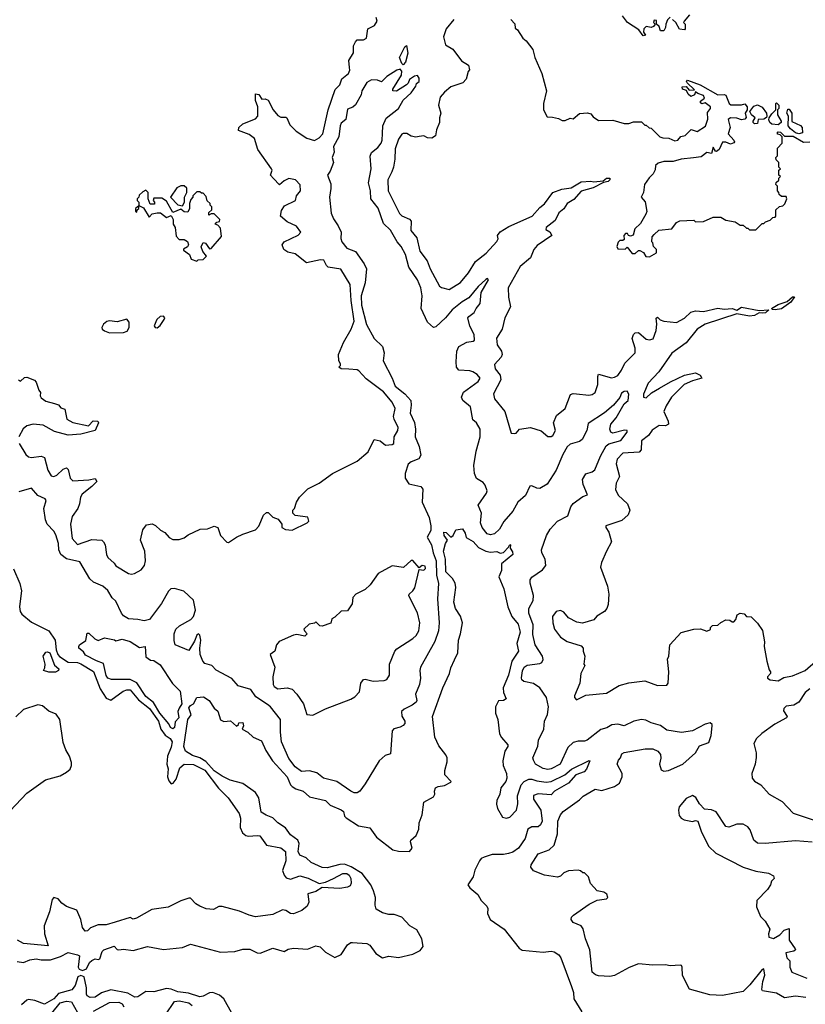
# Model space of a CAD drawing. Extents: x 2472589 to 2662339, y 701009 to 849030.
# Tile 94 of 256: x 2558761 to 2563706, y 749912 to 756114. Entities that reach past the tile are written whole.
import ezdxf

# ---------------------------------------------------------------- set-up
doc = ezdxf.new("R2010")
doc.units = 0

msp = doc.modelspace()

# ---------------------------------------------------------------- linework, layer by layer
at = {"layer": '0CON05XD'}
for points in [[(2562977.5, 756145), (2562942.5, 756105), (2562940, 756095), (2562950, 756085), (2562950, 756055), (2562945, 756050), (2562913.6, 756053.6), (2562890, 756095), (2562870, 756115)], [(2559215, 753173.8), (2559154.2, 753125), (2559142.5, 753105), (2559137.5, 753065), (2559126.2, 753035), (2559090, 752985), (2559080, 752935), (2559091.4, 752845), (2559125, 752808.8), (2559215, 752838.6), (2559276.7, 752835), (2559288.8, 752825), (2559298, 752805), (2559306, 752745), (2559316.2, 752725), (2559355, 752690), (2559365, 752672.5), (2559446.1, 752626.1), (2559465, 752621.2), (2559483.9, 752626.1), (2559525, 752647.5), (2559546.7, 752675), (2559552, 752705), (2559548, 752765), (2559520, 752835), (2559535, 752900), (2559558.3, 752931.7), (2559595, 752937.5), (2559615, 752927.5), (2559647.7, 752897.7), (2559675, 752882.5), (2559701.2, 752851.2), (2559725, 752838.8), (2559765, 752840), (2559795, 752850), (2559821.2, 752868.8), (2559896.1, 752903.9), (2559943, 752907), (2559985, 752923.3), (2560007.5, 752915), (2560024.4, 752864.4), (2560065, 752822.5), (2560075, 752820), (2560126, 752854), (2560165, 752873.8), (2560245, 752900), (2560266.7, 752923.3), (2560295, 752992.5), (2560315, 753010), (2560325, 753010), (2560355, 752980), (2560388.3, 752968.3), (2560410, 752935), (2560410, 752915), (2560433, 752903), (2560475, 752897.5), (2560570, 752945), (2560580, 752955), (2560575, 752980), (2560495, 752990), (2560480, 753005), (2560480, 753025), (2560490, 753035), (2560502.5, 753075), (2560522.5, 753105), (2560575, 753157.5), (2560646.1, 753193.9), (2560730, 753255), (2560885, 753332.5), (2560955, 753392.5), (2560991.7, 753468.3), (2561030, 753460), (2561063.6, 753433.6), (2561105, 753437.5), (2561116.1, 753443.9), (2561118.8, 753485), (2561140, 753525), (2561142.5, 753545), (2561117.3, 753597.3), (2561114, 753615), (2561124, 753665), (2561104.2, 753705), (2561049.8, 753769.8), (2560940.6, 753850.6), (2560895, 753902.5), (2560885, 753908.6), (2560832.3, 753912.3), (2560783.6, 753913.6), (2560770, 753925), (2560780, 753935), (2560780, 753945), (2560770, 753965), (2560767.5, 754005), (2560799.3, 754080.7), (2560847.5, 754165), (2560865.8, 754214.2), (2560847.1, 754345), (2560841.2, 754445), (2560782.5, 754542.5), (2560703.3, 754555), (2560692, 754565), (2560675, 754598.8), (2560655, 754600), (2560565, 754581.2), (2560495, 754638.8), (2560448.3, 754648.3), (2560423.3, 754665), (2560413.8, 754695), (2560426.1, 754713.9), (2560512.7, 754757.3), (2560530, 754775), (2560502.3, 754812.3), (2560445, 754840), (2560403.3, 754875), (2560408.3, 754911.7), (2560428.3, 754941.7), (2560496, 754975), (2560503.3, 755005), (2560527.5, 755035), (2560527, 755073), (2560497.5, 755105), (2560455, 755112.5), (2560425, 755097.5), (2560395, 755072.5), (2560357.5, 755112.5), (2560340, 755135), (2560349.2, 755165), (2560345.8, 755175), (2560260, 755295), (2560238.8, 755365), (2560205, 755390.8), (2560138, 755415), (2560140.6, 755435), (2560165, 755458), (2560245, 755488.8), (2560260, 755505), (2560258.8, 755565), (2560244.1, 755604.1), (2560244, 755646), (2560265, 755643.3), (2560285, 755613.3), (2560305, 755616), (2560325, 755607.1), (2560355.7, 755545), (2560385, 755510), (2560405, 755499.2), (2560435, 755500), (2560442.5, 755495), (2560461.7, 755451.7), (2560501.9, 755411.9), (2560567.3, 755367.3), (2560617, 755353), (2560645, 755369.2), (2560668.9, 755395), (2560702.9, 755545), (2560746.4, 755673.6), (2560775, 755702.5), (2560788.7, 755741.3), (2560829.4, 755775), (2560837.9, 755795), (2560836.7, 755813.3), (2560833.4, 755856.6), (2560861.4, 755905), (2560861.7, 755948.3), (2560873.8, 755975), (2560885, 755986.7), (2560925, 755986.7), (2560943, 755997), (2560952.5, 756055), (2560995, 756076.7), (2561010.8, 756105), (2561005, 756128)], [(2561492.5, 756115), (2561444.4, 756055.6), (2561428.1, 756005), (2561440.8, 755955), (2561487.4, 755927.4), (2561542.5, 755855), (2561586.4, 755826.4), (2561591.7, 755798.3), (2561583, 755787), (2561571.7, 755738.3), (2561550, 755715), (2561475, 755690), (2561435, 755657.5), (2561407.5, 755625), (2561397.5, 755575), (2561412.5, 755525), (2561403.3, 755495), (2561403.3, 755465), (2561385, 755420), (2561378.3, 755381.7), (2561355, 755367.5), (2561328.3, 755368.3), (2561305, 755382.5), (2561275, 755376.7), (2561253.6, 755373.6), (2561225, 755380), (2561197, 755397), (2561175, 755397.5), (2561165, 755392.5), (2561145, 755360), (2561125, 755300), (2561122.5, 755235), (2561112.9, 755185), (2561104, 755155), (2561077.1, 755105), (2561080.6, 755035), (2561151.7, 754891.7), (2561165, 754877.1), (2561215, 754857.5), (2561224.2, 754845), (2561223.1, 754785), (2561259.4, 754739.4), (2561278.6, 754655), (2561324.6, 754594.6), (2561344.5, 754545), (2561403.8, 754435), (2561415.9, 754425.9), (2561465, 754413.8), (2561535, 754457.1), (2561585, 754518), (2561629.7, 754590.3), (2561696.5, 754643.5), (2561765, 754716.7), (2561773, 754733), (2561768.8, 754755), (2561785, 754778), (2561838.9, 754811.1), (2561986.9, 754875), (2562035, 754931.2), (2562065, 754954), (2562115.8, 755024.2), (2562173, 755047), (2562232.5, 755055), (2562295, 755092.5), (2562355, 755096), (2562375, 755091.2), (2562432.3, 755097.7), (2562455, 755115.6), (2562476.2, 755116.2), (2562475.8, 755105), (2562465, 755094.3), (2562435, 755087.5), (2562371.2, 755055), (2562295, 755032.5), (2562248.7, 754981.3), (2562207.5, 754955), (2562185, 754922), (2562153.8, 754896.2), (2562131.5, 754848.5), (2562074.2, 754805), (2562072.9, 754792.9), (2562097, 754777), (2562110, 754755), (2562017.9, 754692.1), (2561996, 754665), (2561976.4, 754613.6), (2561910.6, 754559.4), (2561835.7, 754425), (2561837.5, 754365), (2561850.6, 754305), (2561813.6, 754236.4), (2561796.7, 754165), (2561762.4, 754107.6), (2561765.7, 754065), (2561792.9, 754025), (2561798, 754005), (2561791.7, 753988.3), (2561748.8, 753941.2), (2561752.5, 753915), (2561784.4, 753874.4), (2561789.2, 753845), (2561743, 753757), (2561748.6, 753725), (2561814, 753645), (2561855, 753510), (2561875, 753506.7), (2561885, 753510), (2561906, 753534), (2561975, 753545.7), (2562043.9, 753523.9), (2562085, 753487.5), (2562105, 753487.5), (2562117.5, 753495), (2562133.3, 753525), (2562120, 753575), (2562140.3, 753619.7), (2562194.2, 753665), (2562228.3, 753751.7), (2562245, 753758), (2562265, 753755.8), (2562342.3, 753747.7), (2562365, 753752.5), (2562383.8, 753765), (2562400, 753815), (2562399.4, 753865), (2562405, 753881.2), (2562485, 753858.5), (2562505, 753861.1), (2562525, 753873.3), (2562548.9, 753905), (2562570.3, 753949.7), (2562634.5, 754015.5), (2562634.5, 754045), (2562615.6, 754105), (2562625, 754131.2), (2562635, 754142), (2562655, 754144), (2562705, 754100.6), (2562725, 754097.1), (2562747.1, 754102.9), (2562767.8, 754155), (2562771.9, 754195), (2562767, 754233), (2562775, 754240), (2562793, 754223), (2562814.6, 754214.6), (2562895, 754205.7), (2562945, 754232.5), (2562985, 754271.2), (2563015, 754278.8), (2563065, 754276.4), (2563155, 754296.4), (2563195, 754290.4), (2563245, 754294.4), (2563275, 754282.9), (2563305, 754301.9), (2563415, 754282), (2563476.7, 754286.7), (2563455, 754266.7), (2563435, 754264.4), (2563415, 754266.2), (2563385, 754251.1), (2563355, 754246.7), (2563275, 754260.5), (2563075, 754195.5), (2563025, 754163.3), (2562955, 754078.1), (2562865, 754012.2), (2562784.2, 753895), (2562717.5, 753825), (2562688, 753755), (2562687.5, 753735), (2562705, 753732.5), (2562737.8, 753762.2), (2562787.3, 753792.7), (2562856.9, 753833.1), (2562945, 753873.6), (2563015, 753889.2), (2563043.1, 753875), (2563053.8, 753855), (2562995, 753839.1), (2562943.7, 753816.3), (2562863.5, 753735), (2562829.3, 753680.7)], [(2561852.5, 756115), (2561876.7, 756086.7), (2561880, 756060), (2561895, 756050), (2561927, 755997), (2561949.3, 755979.3), (2561990, 755925), (2562002.5, 755875), (2562047.5, 755775), (2562076.7, 755665), (2562057.5, 755585), (2562057.5, 755545), (2562081.7, 755501.7), (2562115, 755500), (2562151.7, 755491.7), (2562175, 755477.5), (2562195, 755477.5), (2562225, 755492.5), (2562245, 755490), (2562285, 755522.5), (2562335, 755527.5), (2562355, 755520), (2562370.7, 755500.7), (2562405, 755477.5), (2562495, 755480), (2562565, 755460), (2562595, 755460), (2562625, 755470), (2562675, 755470), (2562695, 755450), (2562705, 755450), (2562723, 755433), (2562735, 755430), (2562790, 755375), (2562808.3, 755368.3), (2562847, 755367), (2562885, 755351.2), (2562902.5, 755355), (2562921.7, 755378.3), (2562950, 755385), (2562988.3, 755421.7), (2563025, 755410), (2563077.3, 755442.7), (2563093, 755487), (2563090.7, 755529.3), (2563110, 755555), (2563110, 755565), (2563075, 755590), (2563055, 755583.3), (2563045, 755590), (2563045, 755600), (2563071.7, 755618.3), (2563065, 755636.7), (2563028.3, 755648.3), (2563015, 755660), (2563009.3, 755640.7), (2562985, 755630), (2562967.5, 755645), (2562957.5, 755667.5), (2562932.5, 755675), (2562930, 755690), (2562955, 755692.5), (2562975, 755670), (2563007.5, 755672.5), (2562962.5, 755715), (2562957.5, 755725), (2562965, 755732.5), (2563043.6, 755703.6), (2563155, 755640), (2563195, 755642.5), (2563205, 755637.5), (2563226.2, 755586.2), (2563236.7, 755576.7), (2563303.6, 755576.4), (2563325, 755582.5), (2563340, 755565), (2563340, 755545), (2563327.5, 755525), (2563333, 755497), (2563325, 755487.5), (2563305, 755482.5), (2563275, 755493.3), (2563235, 755496.2), (2563220, 755485), (2563233.3, 755435), (2563220, 755395), (2563256.7, 755355), (2563260, 755345), (2563255, 755337.5), (2563235, 755330), (2563205, 755342.5), (2563185, 755342.5), (2563162.5, 755295), (2563147, 755283), (2563140, 755285), (2563125, 755310), (2563115, 755270), (2563085, 755277.5), (2563050, 755250), (2563002.5, 755242.5), (2562925, 755235.7), (2562875, 755220), (2562815, 755221.2), (2562779.3, 755210.7), (2562762.5, 755195), (2562761.7, 755168.3), (2562748.3, 755141.7), (2562722.3, 755117.7), (2562692.5, 755075), (2562686.7, 755025), (2562672.5, 754995), (2562697, 754967), (2562707.5, 754905), (2562701.7, 754888.3), (2562669.3, 754830.7), (2562633, 754797), (2562623, 754757), (2562605, 754750), (2562593.3, 754753.3), (2562586.1, 754766.1), (2562573, 754767), (2562562.5, 754755), (2562565, 754730), (2562557, 754723), (2562538.3, 754721.7), (2562528.3, 754711.7), (2562520, 754685), (2562525, 754670), (2562571.7, 754668.3), (2562585, 754680), (2562615, 754640), (2562635, 754640), (2562655, 754660), (2562665, 754660), (2562686.4, 754646.4), (2562701.7, 754621.7), (2562725, 754620)], [(2562855, 756130), (2562838.3, 756111.7), (2562827.5, 756085), (2562826.4, 756063.6), (2562815, 756042.5), (2562795, 756042.5), (2562785, 756070), (2562770, 756085), (2562768.3, 756108.3), (2562755, 756110), (2562750, 756095), (2562760, 756085), (2562749.3, 756070.7), (2562735, 756063.8), (2562705, 756070), (2562690, 756055), (2562687.5, 756035), (2562700, 756015), (2562685, 756011.2), (2562658.8, 756048.8), (2562587.5, 756095), (2562555, 756137.5)], [(2561175, 755830), (2561165, 755836.7), (2561150.8, 755875), (2561185, 755942.5), (2561195, 755950), (2561203.6, 755903.6), (2561190, 755845), (2561175, 755830)], [(2561699.1, 753130.9), (2561702.5, 753145), (2561691.2, 753181.2), (2561677.3, 753197.3), (2561635, 753223.8), (2561623.3, 753255), (2561620, 753305), (2561633.3, 753395), (2561660, 753485), (2561658.6, 753535), (2561635, 753573.3), (2561612.7, 753592.7), (2561598, 753675), (2561550, 753715), (2561541.9, 753735), (2561555, 753767.1), (2561646, 753835), (2561658.6, 753855), (2561639.3, 753879.3), (2561613.3, 753895), (2561595, 753901.9), (2561525, 753906.2), (2561510.8, 753925), (2561507.9, 753957.9), (2561511.5, 754025), (2561525, 754054.2), (2561575, 754082.9), (2561615, 754088), (2561623.8, 754095), (2561621.2, 754131.2), (2561595, 754182.5), (2561582.5, 754235), (2561588, 754245), (2561621.7, 754268.3), (2561634.7, 754295.3), (2561659.2, 754325), (2561665.6, 754395), (2561712.5, 754475), (2561705, 754482.5), (2561695, 754478), (2561646.7, 754433.3), (2561588.3, 754361.7), (2561545, 754336.9), (2561481.9, 754285), (2561440, 754235), (2561380.3, 754179.7), (2561364.4, 754174.4), (2561327.7, 754207.7), (2561288.6, 754295), (2561293.8, 754375), (2561285.6, 754425), (2561264.3, 754475), (2561211.1, 754555), (2561188.2, 754635), (2561160.9, 754685), (2561136.2, 754715), (2561095, 754788), (2561049.8, 754829.8), (2561017, 754927), (2560971.1, 754985), (2560968.9, 755035), (2560956.2, 755085), (2560972.9, 755175), (2560966.9, 755253.1), (2560975, 755276.2), (2561015, 755308.1), (2561035.5, 755335), (2561043.1, 755355), (2561044.4, 755395.6), (2561046.9, 755445), (2561066.4, 755493.6), (2561145.7, 755555), (2561174.4, 755605.6), (2561225, 755653.8), (2561253.3, 755695), (2561257.5, 755712.5), (2561275, 755723.3), (2561275.8, 755745.8), (2561265, 755762.5), (2561245, 755757.5), (2561213.6, 755736.4), (2561206.2, 755713.8), (2561196.2, 755703.8), (2561133, 755663), (2561110, 755665), (2561110, 755675), (2561163.3, 755765), (2561165, 755790), (2561155, 755801.2), (2561135, 755796.2), (2561072.5, 755755), (2561037, 755723), (2561013, 755733), (2560975, 755733.8), (2560945, 755718.8), (2560914.1, 755665.9), (2560909.5, 755640.5), (2560875, 755576.7), (2560858.3, 755561.7), (2560825, 755550), (2560813.8, 755485), (2560785, 755461.2), (2560777.1, 755445), (2560768.6, 755375), (2560736.2, 755315), (2560740.7, 755279.3), (2560726.7, 755245), (2560736.7, 755215), (2560715, 755160), (2560697.5, 755135), (2560719.1, 755079.1), (2560719.7, 755050.3), (2560710.8, 754995), (2560721.1, 754895), (2560735, 754859.2), (2560765.3, 754815.3), (2560783.3, 754775), (2560782, 754735), (2560787.5, 754715), (2560820.8, 754675), (2560875, 754652.9), (2560929.6, 754575), (2560943.4, 754545), (2560936.2, 754455), (2560909.7, 754375), (2560912.7, 754315), (2560943.4, 754193.4), (2560992.2, 754105), (2561044.8, 754054.8), (2561053.9, 754016.1), (2561048.6, 753965), (2561105.6, 753855), (2561124.5, 753805), (2561185, 753757.5), (2561223.3, 753715), (2561225.3, 753685.3), (2561217.8, 753635), (2561246.4, 753576.4), (2561252.9, 753535), (2561250, 753485), (2561274.6, 753425), (2561285, 753370), (2561272.3, 753347.7), (2561225, 753327.5), (2561206.8, 753313.2), (2561187.5, 753255), (2561186.2, 753225), (2561210.3, 753190.3), (2561285, 753172.2), (2561297.3, 753157.3), (2561294.4, 753074.4), (2561338.1, 752978.1), (2561348.3, 752925), (2561348, 752895), (2561326.5, 752855), (2561352.5, 752805), (2561362.4, 752755), (2561381.2, 752705), (2561383.7, 752613.7), (2561396.9, 752563.1), (2561390, 752465), (2561401.4, 752315), (2561396.8, 752263.2), (2561373, 752197), (2561284.2, 752035.8), (2561278.8, 752015), (2561282.5, 751965), (2561277.1, 751925), (2561251.2, 751865), (2561260, 751825), (2561256.2, 751815), (2561231.2, 751795), (2561180, 751770), (2561164, 751756), (2561165.9, 751725.9), (2561185.8, 751695.8), (2561185, 751680), (2561175, 751667.5), (2561155, 751657.5), (2561115, 751646.2), (2561106.1, 751633.9), (2561095, 751490), (2561061.7, 751478.3), (2561022.5, 751445), (2560935, 751300), (2560902.5, 751255), (2560885, 751243.3), (2560865, 751243.8), (2560845, 751254), (2560756, 751316), (2560673.8, 751335), (2560630, 751370), (2560585, 751382.5), (2560535, 751378.1), (2560495, 751406.7), (2560455, 751459.2), (2560407.8, 751565), (2560401.5, 751625), (2560402.9, 751705), (2560340, 751785), (2560319.8, 751799.8), (2560247.9, 751847.9), (2560215.5, 751895.5), (2560135, 751918.6), (2560095, 751964.3), (2559996.8, 752016.8), (2559970, 752045), (2559925, 752058), (2559913.1, 752073.1), (2559897.6, 752115), (2559894.6, 752155.4), (2559900, 752205), (2559895, 752237.5), (2559886.1, 752246.1), (2559875, 752236.7), (2559860.7, 752199.3), (2559825, 752140), (2559740, 752175), (2559732.1, 752202.1), (2559732.2, 752245), (2559744.4, 752275), (2559767.5, 752295), (2559838.8, 752335), (2559853.8, 752355), (2559866.7, 752395), (2559855, 752457.5), (2559794.1, 752514.1), (2559735, 752530), (2559711.7, 752528.3), (2559696.4, 752513.6), (2559653.8, 752436.2), (2559578, 752335), (2559545, 752327.5), (2559505, 752335.8), (2559445, 752340.6), (2559415, 752359.2), (2559401.4, 752375), (2559365, 752450), (2559342.7, 752472.7), (2559315, 752518.8), (2559283.3, 752545), (2559225, 752570.8), (2559201.3, 752591.3), (2559138.3, 752698.3), (2559055, 752716.5), (2559020, 752745), (2559007.5, 752775), (2559004.4, 752815), (2558987.8, 752867.8), (2558975, 752890.8), (2558934.2, 752935), (2558923.2, 752963.2), (2558913.3, 753035), (2558926.7, 753085), (2558920, 753095), (2558875, 753116), (2558835, 753162.5), (2558755, 753138.8)], [(2563535, 755452), (2563495, 755456), (2563483.3, 755465), (2563476.7, 755483.3), (2563477.5, 755495), (2563495, 755520), (2563520, 755545), (2563520, 755585), (2563525, 755590), (2563540, 755575), (2563540, 755555), (2563530, 755545), (2563530, 755515), (2563553.8, 755475), (2563553.3, 755465), (2563535, 755452)], [(2563385, 755456.7), (2563376.7, 755465), (2563376.7, 755475), (2563390, 755495), (2563367.5, 755515), (2563357.5, 755535), (2563381.2, 755568.8), (2563405, 755576.7), (2563435, 755562.5), (2563462.5, 755525), (2563463.3, 755505), (2563462.5, 755497.5), (2563445, 755486.2), (2563410, 755485), (2563405, 755460), (2563385, 755456.7)], [(2563665, 755393.8), (2563645, 755400), (2563612.5, 755425), (2563597.5, 755445), (2563600, 755505), (2563590, 755525), (2563595, 755550), (2563605, 755550), (2563620, 755525), (2563621.7, 755471.7), (2563675, 755447.5), (2563686.7, 755435), (2563688.8, 755401.2), (2563665, 755393.8)], [(2562725, 754620), (2562770, 754645), (2562770, 754665), (2562750, 754685), (2562747, 754707), (2562740, 754715), (2562742.5, 754745), (2562755, 754760), (2562783, 754787), (2562865, 754796.7), (2562894.1, 754835.9), (2562915, 754846.7), (2563005, 754850), (2563015, 754840), (2563065, 754842.5), (2563125, 754870), (2563175, 754870), (2563205, 754850), (2563265, 754840), (2563295, 754820), (2563315, 754820), (2563335, 754800), (2563345, 754800), (2563355, 754790), (2563395, 754790), (2563435, 754830), (2563445, 754830), (2563455, 754840), (2563485, 754850), (2563501.7, 754868.3), (2563515, 754870), (2563520, 754875), (2563520, 754915), (2563542.5, 754937.5), (2563565, 754940), (2563577, 754953), (2563590, 754985), (2563585, 755000), (2563555, 755000), (2563541.7, 755011.7), (2563540, 755025), (2563530, 755035), (2563530, 755065), (2563520, 755075), (2563521.7, 755088.3), (2563538.3, 755101.7), (2563540, 755115), (2563550, 755125), (2563540, 755135), (2563540, 755165), (2563550, 755175), (2563540, 755185), (2563540, 755215), (2563521.7, 755231.7), (2563520, 755245), (2563530, 755255), (2563530, 755305), (2563560, 755335), (2563560, 755375), (2563548.3, 755388.3), (2563531.7, 755391.7), (2563530, 755405), (2563535, 755407.5), (2563550, 755405), (2563575, 755380), (2563629.3, 755379.3), (2563695, 755342.5), (2563735, 755343.8)], [(2559875, 754592.5), (2559885, 754600), (2559915, 754602.5), (2559937, 754623), (2559913, 754653), (2559903, 754683), (2559915, 754710), (2559930, 754705), (2559955, 754670), (2559965, 754672.5), (2560031.7, 754748.3), (2560025, 754800), (2560008.3, 754818.3), (2559990, 754825), (2560001.7, 754838.3), (2560018.3, 754841.7), (2560020, 754855), (2559985, 754890), (2559965, 754890), (2559951.7, 754881.7), (2559951.7, 754898.3), (2559970, 754915), (2559970, 754935), (2559960, 754945), (2559960, 754955), (2559941.7, 754971.7), (2559935, 755000), (2559915, 755020), (2559905, 755020), (2559895, 755030), (2559875, 755030), (2559850, 755005), (2559850, 754995), (2559838.3, 754981.7), (2559830, 754955), (2559830, 754925), (2559818.3, 754901.7), (2559795, 754902.5), (2559775, 754920), (2559725, 754900), (2559685, 754970), (2559655, 754990), (2559605, 754990), (2559600, 754975), (2559610, 754965), (2559608.3, 754951.7), (2559581.7, 754951.7), (2559570, 754985), (2559570, 755025), (2559555, 755040), (2559535, 755030), (2559511.7, 755008.3), (2559510, 754995), (2559500, 754985), (2559500, 754975), (2559510, 754965), (2559510, 754940), (2559490, 754925), (2559490, 754905), (2559498.3, 754901.7), (2559500, 754915), (2559510, 754925), (2559510, 754940), (2559515, 754940), (2559539.3, 754929.3), (2559575, 754870), (2559595, 754890), (2559625, 754897.5), (2559647, 754897), (2559685, 754867.5), (2559715, 754880), (2559726.7, 754855), (2559727.5, 754825), (2559740, 754805), (2559745, 754750), (2559765, 754730), (2559795, 754730), (2559817, 754717), (2559822.5, 754695), (2559816.4, 754683.6), (2559791.7, 754668.3), (2559791.7, 754661.7), (2559830, 754635), (2559840, 754605), (2559875, 754592.5)], [(2559785, 754940), (2559797.5, 754965), (2559797.5, 754995), (2559812.5, 755025), (2559811.7, 755051.7), (2559795, 755066.7), (2559775, 755066.7), (2559750, 755055), (2559710, 754995), (2559757, 754947), (2559785, 754940)], [(2563516.1, 754286.1), (2563498.3, 754288.3), (2563492.5, 754295), (2563535, 754319.4), (2563590.8, 754339.2), (2563625, 754367.5), (2563638, 754368), (2563613.8, 754335), (2563555, 754292.5), (2563516.1, 754286.1)], [(2559325, 754141.2), (2559415, 754143.3), (2559438, 754152), (2559450, 754175), (2559449.3, 754209.3), (2559435, 754227.5), (2559375, 754211.2), (2559325, 754216.2), (2559308.3, 754211.7), (2559287.5, 754195), (2559277.5, 754175), (2559280, 754165), (2559293.9, 754153.9), (2559325, 754141.2)], [(2559625, 754172.5), (2559645, 754187.5), (2559670, 754225), (2559673.3, 754235), (2559666.1, 754246.1), (2559645, 754243.3), (2559623.3, 754225), (2559607.5, 754185), (2559613.8, 754173.8), (2559625, 754172.5)], [(2558753.3, 753845), (2558765, 753837.5), (2558791.2, 753858.8), (2558805, 753861.2), (2558853, 753843), (2558865, 753830), (2558880.5, 753780.5), (2558892.5, 753765), (2558890, 753745), (2558895, 753732.5), (2558925, 753711.2), (2558980, 753695), (2559005, 753687.5), (2559019.3, 753669.3), (2559045, 753660), (2559056.4, 753596.4), (2559095.5, 753575.5), (2559194.2, 753555.8), (2559223.6, 753586.4), (2559252.5, 753585), (2559256.2, 753575), (2559236.2, 753525), (2559145, 753503.6), (2559065, 753495.5), (2558980.5, 753520.5), (2558909.2, 753559.2), (2558844.6, 753565.4), (2558805, 753554.4), (2558783.1, 753536.9), (2558754.5, 753485)], [(2563710, 749955), (2563645, 749962), (2563575, 749953.3), (2563525, 749982.5), (2563436.2, 749996.2), (2563431.2, 750005), (2563437.9, 750055), (2563450.6, 750095), (2563445, 750135.8), (2563435, 750131.2), (2563356.6, 750033.4), (2563315, 749992.5), (2563183.6, 749966.4), (2563105, 749971.9), (2562977.7, 750007.7), (2562932.3, 750092.3), (2562931.2, 750145), (2562926.4, 750156.4), (2562918.8, 750158.8), (2562855, 750153.3), (2562825, 750160), (2562745, 750158.8), (2562656.4, 750166.4), (2562596.1, 750143.9), (2562505, 750093.8), (2562475, 750086.7), (2562405, 750090), (2562385, 750096.7), (2562363.3, 750115), (2562349.2, 750255), (2562322, 750325), (2562307.3, 750387.3), (2562295, 750406.7), (2562245, 750427.5), (2562232.5, 750445), (2562235, 750460), (2562247, 750473), (2562345, 750543.3), (2562395, 750566.7), (2562453.6, 750576.4), (2562462.5, 750585), (2562456.7, 750605), (2562437.3, 750617.3), (2562395, 750626.7), (2562353, 750673), (2562340, 750715), (2562315, 750740), (2562305, 750740), (2562291.7, 750751.7), (2562275, 750757.5), (2562215, 750752.5), (2562185, 750740), (2562165, 750718.8), (2562145, 750713.1), (2562064.4, 750724.4), (2561995, 750752.5), (2561978, 750775), (2561980.3, 750789.7), (2562025, 750859.2), (2562093.3, 750885), (2562125, 750913.3), (2562146.9, 750985), (2562148.8, 751065), (2562163.8, 751105), (2562182.5, 751125), (2562285, 751200), (2562306.4, 751223.6), (2562383, 751267), (2562425, 751258.8), (2562505, 751284.4), (2562535.4, 751304.6), (2562552.5, 751345), (2562552.9, 751365), (2562521.4, 751425), (2562530.6, 751449.4), (2562542.9, 751465), (2562550.5, 751489.5), (2562565, 751498.5), (2562698.6, 751521.4), (2562745, 751521.1), (2562777.5, 751505), (2562794.4, 751485), (2562797.3, 751462.7), (2562788.8, 751425), (2562799.3, 751389.3), (2562815, 751380), (2562845, 751383.8), (2562935, 751423.8), (2563015.5, 751494.5), (2563040, 751540), (2563099.3, 751560.7), (2563112.5, 751605), (2563120, 751665), (2563120, 751675), (2563107.5, 751685), (2563075, 751675.8), (2562995.4, 751634.6), (2562925.6, 751624.4), (2562835, 751638.1), (2562795, 751668.1), (2562735, 751684.4), (2562700.9, 751700.9), (2562675, 751704.5), (2562626.7, 751695), (2562565, 751665.8), (2562525, 751677.1), (2562487.9, 751672.1), (2562456.5, 751653.5), (2562417.9, 751642.1), (2562333.3, 751575), (2562315, 751569.2), (2562275, 751570), (2562245, 751560), (2562210.8, 751529.2), (2562162.5, 751425), (2562105, 751394.4), (2562085, 751390), (2562056.6, 751396.6), (2562007.5, 751425), (2561995, 751450), (2561990, 751465), (2562022.3, 751537.7), (2562026.2, 751575), (2562060, 751645), (2562064, 751695), (2562082.3, 751737.7), (2562088.8, 751785), (2562075.8, 751845), (2562035.4, 751905.4), (2561995, 751931.9), (2561934.3, 751944.3), (2561922, 751955), (2561918.6, 751968.6), (2561925, 752012.5), (2561936.2, 752035), (2561955, 752046.9), (2562035, 752057.8), (2562047.5, 752065), (2562055.6, 752084.4), (2562051.1, 752105), (2562004.4, 752175), (2561991.3, 752241.3), (2561991.7, 752301.7), (2561965.5, 752375), (2561966.3, 752403.7), (2561993.1, 752455), (2561995.6, 752485.6), (2561974, 752565), (2561973.8, 752585), (2561985, 752601.2), (2562051.9, 752648.1), (2562072, 752675), (2562068, 752715), (2562048, 752755), (2562046, 752775), (2562076.2, 752865), (2562100, 752905), (2562145, 752954), (2562211.3, 752988.7), (2562229.2, 753045), (2562243.7, 753066.3), (2562305, 753110.8), (2562335, 753120), (2562306.9, 753185), (2562302.6, 753217.4), (2562325, 753251.9), (2562365, 753265.7), (2562381.7, 753278.3), (2562417.3, 753365), (2562451.6, 753428.4), (2562468.6, 753441.4), (2562545, 753462.2), (2562584, 753515), (2562585, 753526.2), (2562567.1, 753527.1), (2562495, 753508.6), (2562482, 753515), (2562474.4, 753535), (2562480.6, 753565), (2562515, 753605.8), (2562566.1, 753693.9), (2562590, 753715), (2562594.2, 753754.2), (2562585, 753773.3), (2562565, 753772), (2562549.7, 753760.3), (2562537.3, 753732.7), (2562499.2, 753685), (2562442.6, 753637.4), (2562339.4, 753570.6), (2562331.4, 753525), (2562301.3, 753468.7), (2562285, 753455.8), (2562225, 753440), (2562207.6, 753422.4), (2562180, 753375), (2562138.5, 753275), (2562081.5, 753188.5), (2562035, 753160.4), (2562015, 753162.7), (2561985, 753177.1), (2561971.2, 753175), (2561945, 753115.8), (2561896.2, 753073.8), (2561865, 753016.9), (2561808, 752952), (2561781.4, 752905), (2561748.8, 752875), (2561725, 752869.2), (2561704, 752875), (2561671.9, 752915), (2561660.8, 752945), (2561667.5, 753005), (2561646.7, 753055), (2561699.1, 753130.9)], [(2562829.3, 753680.7), (2562814.3, 753645), (2562842.9, 753585), (2562843.8, 753565), (2562825, 753556), (2562785, 753557.5), (2562741.3, 753528.7), (2562718, 753495), (2562675, 753460), (2562671.9, 753405), (2562660.9, 753389.1), (2562556.7, 753383.3), (2562522.5, 753345), (2562516, 753315), (2562535.8, 753235.8), (2562515.5, 753194.5), (2562511.4, 753155), (2562527.6, 753117.6), (2562587.1, 753065), (2562602, 753025), (2562590, 752995), (2562550.9, 752959.1), (2562450, 752925), (2562450, 752915), (2562470, 752885), (2562486.1, 752823.9), (2562454.1, 752765.9), (2562423.3, 752695), (2562416.7, 752665), (2562460, 752545), (2562468.8, 752495), (2562465, 752430), (2562456.9, 752405), (2562440.8, 752385), (2562394.5, 752355.5), (2562375, 752334.3), (2562303, 752313), (2562267.6, 752317.6), (2562215.6, 752345.6), (2562185, 752382), (2562165, 752392.5), (2562136.7, 752385), (2562113.8, 752355), (2562116.2, 752315), (2562128, 752275), (2562164.2, 752224.2), (2562206.1, 752196.1), (2562295, 752170), (2562306.7, 752155), (2562306.7, 752135), (2562318.8, 752105), (2562312.5, 752055), (2562317.5, 752045), (2562292.5, 751995), (2562286.7, 751935), (2562253.3, 751855), (2562252.5, 751845), (2562265, 751830), (2562325, 751858.8), (2562455, 751872), (2562535, 751918.8), (2562595, 751936), (2562695, 751950), (2562775, 751920), (2562835, 751922.5), (2562842.5, 751935), (2562847.5, 752005), (2562837.5, 752085), (2562846.7, 752105), (2562853.3, 752175), (2562925, 752252.5), (2563005, 752273.8), (2563045, 752277.5), (2563085, 752262.5), (2563108.3, 752271.7), (2563110, 752285), (2563121.7, 752298.3), (2563155, 752300), (2563173, 752317), (2563205, 752332.5), (2563231.7, 752331.7), (2563245, 752320), (2563255, 752320), (2563267.5, 752335), (2563276.7, 752365), (2563295, 752376.2), (2563321.2, 752371.2), (2563335, 752353.3), (2563365, 752352.5), (2563405, 752312.5), (2563436.4, 752266.4), (2563448.8, 752195), (2563446.2, 752165), (2563463.6, 752073.6), (2563478.3, 752018.3), (2563487.5, 752005), (2563487.5, 751995), (2563467.5, 751975), (2563467.5, 751965), (2563485, 751954.4), (2563535, 751949.5), (2563570.6, 751969.4), (2563625, 751980), (2563705, 752014.6), (2563769.7, 752070.3)], [(2558757.8, 753445), (2558799.2, 753375), (2558815, 753360.8), (2558835, 753355.7), (2558895, 753364.4), (2558917.5, 753355), (2558937.5, 753275), (2558959.3, 753239.3), (2558975, 753236.2), (2558995, 753243.8), (2559035, 753283.3), (2559055, 753290), (2559065, 753280), (2559079.2, 753225), (2559095, 753209.2), (2559195.7, 753214.3), (2559235, 753222.5), (2559246.2, 753205), (2559215, 753173.8)], [(2558745, 750180.6), (2558785, 750175.7), (2558825, 750191.9), (2558865, 750198), (2558895, 750192), (2558955, 750192.1), (2559017.4, 750212.6), (2559065, 750237.5), (2559125, 750223.8), (2559136.1, 750216.1), (2559128.5, 750145), (2559135, 750132.5), (2559155, 750125.3), (2559180.5, 750135), (2559200.6, 750175), (2559215, 750188.1), (2559235, 750198.8), (2559255, 750193.8), (2559265, 750197.5), (2559280, 750245), (2559291.2, 750255), (2559355, 750277.5), (2559375, 750256), (2559385, 750254.4), (2559415, 750259.5), (2559475, 750251.5), (2559565, 750276.2), (2559665, 750256.4), (2559785, 750270), (2559835, 750290.8), (2560025, 750240.8), (2560113.8, 750243.8), (2560165, 750258.5), (2560208.3, 750258.3), (2560255, 750236), (2560275, 750234.2), (2560355, 750265.7), (2560425, 750244.3), (2560451.1, 750258.9), (2560485, 750264.5), (2560571.3, 750258.7), (2560625, 750280), (2560652.7, 750272.7), (2560685, 750240), (2560745, 750206.7), (2560783.3, 750225), (2560825, 750286.7), (2560845, 750300), (2560855, 750300), (2560945, 750293.8), (2560964.2, 750284.2), (2561002.5, 750232.5), (2561045, 750203.3), (2561085, 750214.2), (2561145, 750205.8), (2561235, 750226.7), (2561280.5, 750249.5), (2561301.1, 750275), (2561292.5, 750325), (2561260.8, 750380.8), (2561215.8, 750405.8), (2561165, 750461.2), (2561116.9, 750476.9), (2561085, 750477.1), (2561045, 750488.5), (2561005, 750510), (2560998, 750535), (2561000, 750585), (2560987.3, 750627.3), (2560970.6, 750665), (2560915.8, 750735.8), (2560847.9, 750777.9), (2560805, 750793.8), (2560775, 750792.5), (2560695, 750772.2), (2560663.6, 750773.6), (2560595, 750804.4), (2560564.8, 750834.8), (2560525, 750850.4), (2560514.2, 750875), (2560519.3, 750925), (2560511.2, 750945), (2560465, 750979.2), (2560434.1, 751024.1), (2560384.5, 751054.5), (2560355, 751086.2), (2560312, 751102), (2560281.5, 751121.5), (2560265, 751211.2), (2560245, 751245.6), (2560165, 751303.1), (2560085, 751323.3), (2560035, 751347.9), (2559985, 751382.1), (2559931.3, 751441.3), (2559895, 751464.1), (2559849.2, 751479.2), (2559805, 751506.2), (2559794.4, 751535), (2559820, 751705), (2559840, 751735), (2559825, 751780), (2559835, 751793.8), (2559855.6, 751804.4), (2559876.4, 751843.6), (2559918, 751848), (2559954.2, 751824.2), (2559985, 751776.7), (2560007.3, 751757.3), (2560025, 751703.8), (2560046.4, 751693.6), (2560087, 751697), (2560125, 751662.5), (2560137, 751673), (2560140, 751685), (2560165, 751686.7), (2560170, 751665), (2560160, 751645), (2560196.2, 751626.2), (2560230, 751595), (2560281.7, 751571.7), (2560310.3, 751510.3), (2560352.5, 751445), (2560444.2, 751345), (2560464.4, 751295), (2560475, 751282.9), (2560498.3, 751268.3), (2560544.4, 751254.4), (2560585, 751218.8), (2560686.1, 751196.1), (2560715.9, 751165.9), (2560785, 751136), (2560798, 751125), (2560806.1, 751096.1), (2560815, 751086.7), (2560893.6, 751036.4), (2560965, 751023.3), (2561007.1, 750965), (2561109.2, 750885), (2561145, 750875.4), (2561215, 750874), (2561232, 750895), (2561220, 750935), (2561223.3, 750945), (2561255.8, 750975), (2561272.9, 751015), (2561276, 751055), (2561294.2, 751105), (2561303.8, 751185), (2561365, 751217.5), (2561373.3, 751235), (2561371.2, 751255), (2561377.5, 751275), (2561395, 751283.8), (2561435, 751288.8), (2561475, 751310), (2561476.7, 751315), (2561436.2, 751356.2), (2561435.8, 751385), (2561452.1, 751437.9), (2561451.9, 751465), (2561443.6, 751483.6), (2561398.8, 751538.8), (2561373.6, 751593.6), (2561360, 751725), (2561424.6, 751905.4), (2561467.1, 751995), (2561475, 752030), (2561498.5, 752081.5), (2561518, 752125), (2561522.2, 752205), (2561535.8, 752245), (2561547.5, 752315), (2561535.5, 752355.5), (2561503.1, 752405), (2561494, 752445), (2561506.1, 752536.1), (2561501.2, 752565), (2561485, 752593.3), (2561442.5, 752635), (2561440.8, 752715), (2561427.5, 752765), (2561440, 752815), (2561452.5, 752835), (2561433.3, 752865), (2561430, 752885), (2561445, 752882.5), (2561475, 752853.3), (2561490, 752865), (2561505, 752900), (2561547, 752907), (2561565, 752880), (2561571.7, 752851.7), (2561615, 752826), (2561648.6, 752788.6), (2561695, 752765.8), (2561725, 752758.8), (2561765, 752763.8), (2561785, 752753.3), (2561805, 752756.7), (2561838.3, 752791.7), (2561845, 752807.5), (2561850, 752805), (2561847.5, 752785), (2561861.7, 752761.7), (2561863.8, 752745), (2561792.5, 752685), (2561794.2, 752645), (2561776, 752605), (2561807.8, 752527.8), (2561832.7, 752415), (2561858.2, 752355), (2561898.5, 752305), (2561911.1, 752255), (2561890.6, 752185), (2561900, 752135), (2561857.9, 752072.1), (2561837.9, 751985), (2561803.6, 751905), (2561805.5, 751875.5), (2561822.5, 751835), (2561805, 751826.2), (2561775, 751822.5), (2561756.2, 751785), (2561756.2, 751745), (2561771.2, 751705), (2561781.4, 751615), (2561792.8, 751592.8), (2561833.3, 751545), (2561833.8, 751535), (2561814.4, 751505), (2561802.2, 751445), (2561804.5, 751415), (2561824.5, 751365), (2561827.9, 751335), (2561821.1, 751315), (2561789.1, 751275), (2561783.6, 751235), (2561764.6, 751195.4), (2561761.7, 751171.7), (2561768.9, 751145), (2561800, 751090), (2561824.2, 751084.2), (2561845, 751090.5), (2561887.3, 751135), (2561895.4, 751175), (2561894.5, 751225), (2561917.3, 751295), (2561935.3, 751314.7), (2561965, 751329.3), (2561985, 751330.4), (2562015, 751318.6), (2562075, 751310.9), (2562105.9, 751314.1), (2562192.5, 751357.5), (2562235, 751392.9), (2562345, 751446.7), (2562350, 751445), (2562328.3, 751391.7), (2562314.4, 751375.6), (2562262, 751358), (2562215, 751304.4), (2562127.5, 751255), (2562105, 751232), (2562025, 751237.8), (2561995, 751226), (2561994.4, 751204.4), (2562040, 751135), (2562049.5, 751065), (2562038.3, 751041.7), (2562025, 751030), (2561985, 751030), (2561958.8, 751015), (2561942.5, 750955), (2561900.8, 750895), (2561865, 750870), (2561838.3, 750861.7), (2561805, 750855.6), (2561735, 750855.6), (2561685, 750838.1), (2561665, 750829.2), (2561654.5, 750815.5), (2561624.5, 750755.5), (2561615.6, 750714.4), (2561582, 750665), (2561594.6, 750644.6), (2561645, 750602.5), (2561665, 750564.4), (2561700.2, 750530.2), (2561706.5, 750515), (2561705, 750483.3), (2561722, 750445), (2561810.8, 750385), (2561904.2, 750265), (2561922.7, 750252.7), (2562055, 750240), (2562105, 750246.7), (2562125, 750242.5), (2562155, 750222.5), (2562166.7, 750205), (2562233.9, 750023.9), (2562246.1, 749986.1), (2562248, 749945), (2562298.8, 749865)], [(2560605, 751733.3), (2560685, 751773.3), (2560845.9, 751834.1), (2560870.7, 751849.3), (2560899.5, 751880.5), (2560907.5, 751935), (2560925, 751957.5), (2560935, 751960), (2560985, 751948), (2561055, 751951.2), (2561072.3, 751957.7), (2561089.2, 751985), (2561089.2, 752055), (2561121.2, 752135), (2561135, 752150), (2561236.2, 752215), (2561255.8, 752235), (2561272.5, 752265), (2561278.6, 752315), (2561265, 752377.5), (2561210, 752485), (2561211.2, 752495), (2561236, 752515), (2561248, 752535), (2561275, 752650), (2561305, 752646), (2561315, 752657.5), (2561312.1, 752672.1), (2561294.2, 752675.8), (2561275, 752660), (2561235, 752707.5), (2561223.9, 752706.1), (2561176.4, 752663.6), (2561105, 752672.5), (2561017.5, 752625), (2560966, 752554), (2560936.1, 752523.9), (2560877.5, 752495), (2560857.5, 752475), (2560852.5, 752435), (2560825, 752390), (2560785, 752387.5), (2560745, 752350), (2560725, 752340), (2560718.3, 752311.7), (2560665, 752293.3), (2560650, 752295), (2560625, 752320), (2560617, 752313), (2560583, 752307), (2560550, 752275), (2560553, 752263), (2560570, 752245), (2560555, 752230), (2560505, 752240), (2560485, 752237.5), (2560393.9, 752196.1), (2560377.5, 752175), (2560367.5, 752135), (2560337.5, 752115), (2560366.7, 752035), (2560354, 751975), (2560356, 751926), (2560362.7, 751912.7), (2560385, 751898.8), (2560445, 751905.8), (2560475.6, 751895.6), (2560505.5, 751865.5), (2560546, 751805), (2560567, 751737), (2560605, 751733.3)], [(2558722.2, 752655), (2558762.3, 752562.3), (2558771, 752515), (2558767.8, 752485), (2558758.6, 752415), (2558764.2, 752385), (2558775, 752368.5), (2558835, 752318.4), (2558945, 752264.5), (2558984.5, 752205), (2558990.9, 752145), (2559000.8, 752115), (2559011.8, 752101.8), (2559065, 752067.2), (2559124.5, 752064.5), (2559145, 752057.1), (2559225, 752007.3), (2559267.9, 751897.9), (2559305, 751840), (2559335, 751827.5), (2559411.4, 751885), (2559435, 751893.2), (2559455, 751891.5), (2559509.2, 751829.2), (2559578.7, 751775), (2559633.5, 751695), (2559649.1, 751645), (2559676.2, 751606.2), (2559708.2, 751585), (2559721.3, 751565), (2559715, 751531.2), (2559690, 751475), (2559687.5, 751425), (2559696, 751395), (2559691.2, 751345), (2559698.8, 751318.8), (2559715, 751301.2), (2559725.7, 751304.3), (2559745, 751329.2), (2559768.1, 751401.9), (2559795, 751424.6), (2559855, 751422.7), (2559925, 751387.3), (2560012.2, 751272.2), (2560072.8, 751212.8), (2560142.5, 751112.5), (2560150.5, 751085), (2560148.9, 751025), (2560162.4, 750992.4), (2560184.5, 750974.5), (2560200.3, 750970.3), (2560255, 750975.7), (2560271.7, 750971.7), (2560314.5, 750914.5), (2560405, 750896.5), (2560434.3, 750875), (2560436.7, 750815), (2560414.3, 750755), (2560424.6, 750724.6), (2560438.8, 750708.8), (2560465, 750699.4), (2560525, 750721.5), (2560576.1, 750706.1), (2560645, 750672.5), (2560685, 750681.2), (2560735, 750703.8), (2560795, 750736.5), (2560820, 750735), (2560834.2, 750725), (2560844.2, 750705), (2560848, 750675), (2560841.7, 750658.3), (2560825, 750648.8), (2560775, 750640), (2560665, 750647.5), (2560625, 750622), (2560575, 750606.7), (2560580.8, 750555), (2560569.5, 750530.5), (2560537.4, 750502.6), (2560485, 750481.9), (2560465, 750483.1), (2560435, 750501.9), (2560415, 750505.6), (2560355, 750476.9), (2560245, 750462.5), (2560205, 750472.5), (2560145, 750498.8), (2560035, 750527.5), (2560015, 750527.5), (2559980.7, 750509.3), (2559935, 750512), (2559895, 750529.2), (2559870, 750545), (2559835, 750580), (2559825, 750580), (2559775, 750562.5), (2559695, 750522.5), (2559591.7, 750508.3), (2559495, 750453.1), (2559475, 750447.5), (2559455, 750458.8), (2559361.5, 750428.5), (2559305, 750411.5), (2559255, 750411.9), (2559205.8, 750394.2), (2559186.7, 750375), (2559172.7, 750372.7), (2559156, 750395), (2559144.4, 750445), (2559120, 750505), (2559055, 750526.7), (2559025, 750548.8), (2559002.5, 750575), (2558975, 750583.3), (2558965, 750572.5), (2558948.6, 750495), (2558914.3, 750405), (2558916.9, 750355), (2558940, 750280), (2558785, 750294.4), (2558746.2, 750315)], [(2559725, 751646), (2559709.2, 751655), (2559698.8, 751678.8), (2559643.6, 751745), (2559602.4, 751812.4), (2559555, 751851.4), (2559496.9, 751936.9), (2559455, 751957.8), (2559337.5, 751957.5), (2559315, 751966), (2559305, 751982.5), (2559288.8, 752058.8), (2559245, 752074.3), (2559175, 752111.1), (2559161.4, 752131.4), (2559133.3, 752155), (2559132.5, 752165), (2559137.5, 752175), (2559177, 752203), (2559185, 752250), (2559195, 752250), (2559233.6, 752213.6), (2559255, 752203.3), (2559295, 752220), (2559357, 752207), (2559365, 752200), (2559405, 752212.5), (2559455, 752196), (2559515, 752160), (2559550, 752165), (2559555, 752100), (2559585, 752080), (2559605, 752077.5), (2559645, 752050), (2559723.2, 751933.2), (2559771.2, 751885), (2559781.9, 751805), (2559765, 751776.2), (2559755.7, 751755), (2559763.3, 751716.7), (2559739.3, 751690.7), (2559734, 751655), (2559725, 751646)], [(2558985, 752004), (2558944.3, 752004.3), (2558910, 752015), (2558919.3, 752030.7), (2558920, 752055), (2558908.8, 752105), (2558925, 752128.8), (2558935, 752132), (2558951.2, 752125), (2558978.7, 752048.7), (2559008, 752025), (2559004.2, 752015), (2558985, 752004)], [(2563735, 751899.2), (2563705, 751876.2), (2563665.8, 751814.2), (2563634.1, 751795.9), (2563585, 751788.8), (2563571.2, 751775), (2563569.3, 751760.7), (2563592.5, 751725), (2563587.5, 751715), (2563514.2, 751675.8), (2563432.7, 751617.3), (2563397.5, 751585), (2563382.5, 751555), (2563396.7, 751495), (2563396.4, 751466.4), (2563390, 751425), (2563368.8, 751365), (2563371.2, 751335), (2563385, 751316.7), (2563425, 751293.3), (2563477.5, 751235), (2563559.3, 751189.3), (2563630, 751115), (2563775, 751067.5)], [(2558665, 751092.5), (2558805, 751242.5), (2558923.9, 751326.1), (2559015, 751350), (2559056.1, 751373.9), (2559078.3, 751391.7), (2559086.7, 751415), (2559086.7, 751435), (2559073.3, 751475), (2559050, 751515), (2559035, 751560), (2559012.5, 751705), (2558990, 751740), (2558945, 751757.5), (2558905, 751792.5), (2558875, 751797.5), (2558785, 751767.5), (2558736.7, 751723.3)], [(2563748, 750932), (2563645, 750942), (2563453.6, 750923.6), (2563405, 750926.7), (2563382.5, 750945), (2563359.5, 751009.5), (2563345, 751030), (2563313.9, 751046.1), (2563275, 751046), (2563246.7, 751036.7), (2563225, 751027.5), (2563205, 751032.5), (2563145, 751123.3), (2563116.1, 751136.1), (2563071.7, 751141.7), (2563040, 751175), (2563016.7, 751215), (2562995.9, 751225.9), (2562955, 751208.8), (2562912.5, 751155), (2562906.7, 751135), (2562911.7, 751101.7), (2562923.6, 751083.6), (2562943.6, 751073.6), (2562995, 751062.5), (2563015, 751070), (2563030, 751065), (2563053.3, 750995), (2563098.8, 750905), (2563143.1, 750863.1), (2563315, 750776), (2563395, 750750), (2563475, 750737.5), (2563505, 750720), (2563510, 750705), (2563493, 750687), (2563486.7, 750665), (2563467.5, 750635), (2563400, 750565), (2563397.5, 750525), (2563423.3, 750465), (2563453.3, 750435), (2563482.5, 750385), (2563473.3, 750355), (2563476.7, 750335), (2563505, 750326), (2563545, 750350), (2563572.2, 750377.8), (2563605, 750390), (2563604, 750315), (2563641.7, 750261.7), (2563643.3, 750255), (2563632.7, 750247.3), (2563583.3, 750235), (2563590, 750205), (2563607.5, 750185), (2563607.5, 750145), (2563620, 750115), (2563715, 750076)], [(2560095, 749855.5), (2560045.8, 749945.8), (2560018.2, 749968.2), (2559976.9, 749986.9), (2559955, 749983.9), (2559915, 749962.7), (2559895, 749958.9), (2559822.4, 749982.4), (2559755, 749990.8), (2559715, 750006.9), (2559685, 750011.2), (2559605, 749990.7), (2559555, 749991.2), (2559505, 749958.1), (2559485.7, 749955.7), (2559441.9, 749981.9), (2559335, 750003.5), (2559276, 749984), (2559235, 749956.7), (2559205, 749953.5), (2559185, 749964.3), (2559180.6, 749975), (2559180.6, 750015), (2559167.1, 750085), (2559145, 750093.4), (2559125.6, 750085), (2559109.5, 750030.5), (2559087.8, 750002.2), (2559005, 749978.8), (2558975, 749945.6), (2558916.6, 749913.4), (2558855, 749934.5), (2558815, 749941.4), (2558805, 749938), (2558771.3, 749908.7)], [(2558962.5, 749855), (2559015, 749920.3), (2559055, 749931.1), (2559087.3, 749927.3), (2559125, 749860.5)], [(2559225, 749868.2), (2559326.5, 749923.5), (2559385, 749925.4), (2559405, 749913.6), (2559416.3, 749896.3)], [(2559679.4, 749845), (2559735, 749929.5), (2559765, 749933.5), (2559825, 749920.7), (2559846.5, 749905)]]:
    msp.add_lwpolyline(points, dxfattribs=at)

doc.saveas('drawing.dxf')
